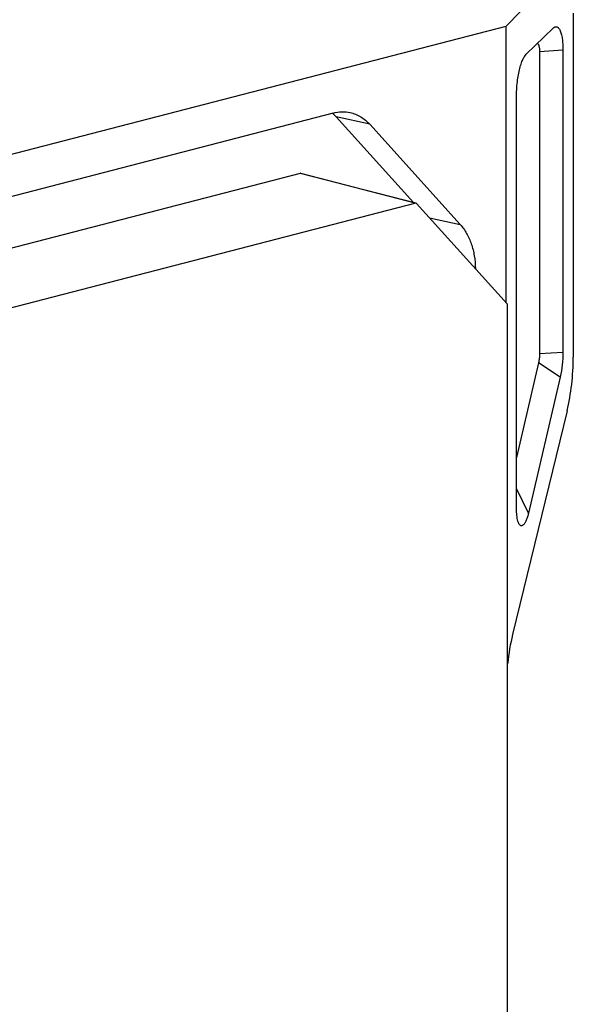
# Model space of a CAD drawing. Header units: millimetres. Extents: x 0 to 3905, y -1166 to 1110.
# Tile 111 of 155: x 2015 to 2039, y 676 to 718. Entities that reach past the tile are written whole.
import ezdxf

# ---------------------------------------------------------------- set-up
doc = ezdxf.new("R2010")
doc.units = ezdxf.units.MM
doc.header["$LTSCALE"] = 65.395
doc.layers.add('DE-13-001392DXF_CONTINUOUS_LINE', color=7, linetype='CONTINUOUS')

msp = doc.modelspace()

# ---------------------------------------------------------------- linework, layer by layer
at = {"layer": 'DE-13-001392DXF_CONTINUOUS_LINE'}
for p, q in [((2038.25, 720.341), (2036.14, 718.165)), ((2039.012, 718.713), (2039.012, 703.987)), ((1894.255, 681.443), (2036.14, 718.165)), ((2036.14, 706.308), (2036.14, 718.165)), ((2036.997, 716.966), (2038.151, 718.08)), ((2038.151, 718.08), (2038.156, 718.085)), ((2038.569, 717.132), (2037.565, 717.063)), ((2037.565, 717.063), (2037.565, 704.119)), ((2038.569, 717.132), (2038.569, 704.189)), ((2036.579, 697.481), (2036.579, 715.21)), ((2028.721, 714.44), (1901.674, 681.558)), ((2030.286, 713.959), (2028.846, 714.283)), ((2028.846, 714.283), (2032.168, 710.605)), ((2030.286, 713.959), (2034.17, 709.659)), ((2027.306, 711.857), (1900.26, 678.976)), ((2032.256, 710.576), (2027.306, 711.857)), ((2027.326, 711.858), (2032.276, 710.577)), ((2032.256, 710.576), (1905.21, 677.694)), ((2036.179, 706.264), (2032.295, 710.564)), ((2032.844, 709.957), (2034.17, 709.659)), ((2036.196, 601.293), (2036.196, 706.215)), ((2038.569, 704.189), (2037.565, 704.119)), ((2037.523, 703.742), (2036.579, 699.691)), ((2038.451, 703.132), (2037.523, 703.742)), ((2038.451, 703.132), (2037.092, 697.303)), ((2038.744, 701.688), (2036.408, 692.096)), ((2037.092, 697.303), (2036.579, 698.361))]:
    msp.add_line(p, q, dxfattribs=at)
msp.add_arc((2027.574, 713.146), 1.706, 48.4392, 48.977, dxfattribs=at)
for centre, start_param, end_param in [((2038.096, 703.129), -2.040748, -1.255854), ((2037.056, 690.655), 1.100845, 1.535708)]:
    msp.add_ellipse(centre, major_axis=(0.284, 3.021), ratio=0.28813, start_param=start_param, end_param=end_param, dxfattribs=at)
for points, knots in [([(2038.156, 718.085), (2038.166, 718.095), (2038.188, 718.112), (2038.223, 718.132), (2038.262, 718.142), (2038.303, 718.137), (2038.344, 718.117), (2038.383, 718.08), (2038.419, 718.028), (2038.452, 717.961), (2038.481, 717.879), (2038.517, 717.75), (2038.547, 717.571), (2038.565, 717.351), (2038.569, 717.204), (2038.569, 717.132)], [0, 0, 0, 0, 0.034305, 0.066974, 0.09819, 0.129709, 0.164711, 0.206377, 0.25702, 0.317552, 0.387935, 0.466888, 0.642648, 0.826348, 1, 1, 1, 1]), ([(2037.468, 717.421), (2037.484, 717.417), (2037.505, 717.395), (2037.523, 717.36), (2037.536, 717.322), (2037.548, 717.276), (2037.562, 717.188), (2037.565, 717.116), (2037.565, 717.063)], [0, 0, 0, 0, 0.128232, 0.2119, 0.312747, 0.435882, 0.587638, 1, 1, 1, 1]), ([(2036.579, 715.21), (2036.579, 715.377), (2036.593, 715.643), (2036.641, 716.002), (2036.696, 716.28), (2036.765, 716.527), (2036.84, 716.726), (2036.916, 716.869), (2036.971, 716.941), (2036.997, 716.966)], [0, 0, 0, 0, 0.274052, 0.434132, 0.592968, 0.736203, 0.853425, 0.940434, 1, 1, 1, 1]), ([(2028.705, 714.422), (2028.717, 714.411), (2028.766, 714.367), (2028.812, 714.32), (2028.846, 714.283)], [0, 0, 0, 0, 0.247295, 1, 1, 1, 1]), ([(2028.721, 714.44), (2028.842, 714.471), (2029.088, 714.508), (2029.336, 714.485), (2029.454, 714.459)], [0, 0, 0, 0, 0.508634, 1, 1, 1, 1]), ([(2029.454, 714.459), (2029.532, 714.442), (2029.686, 714.394), (2029.905, 714.285), (2030.108, 714.14), (2030.229, 714.023), (2030.286, 713.959)], [0, 0, 0, 0, 0.242905, 0.48849, 0.739954, 1, 1, 1, 1]), ([(2027.326, 711.858), (2027.321, 711.859), (2027.315, 711.859), (2027.308, 711.858), (2027.306, 711.857)], [0, 0, 0, 0, 0.741528, 1, 1, 1, 1]), ([(2032.276, 710.577), (2032.271, 710.578), (2032.264, 710.578), (2032.258, 710.577), (2032.256, 710.576)], [0, 0, 0, 0, 0.741619, 1, 1, 1, 1]), ([(2032.295, 710.564), (2032.294, 710.566), (2032.289, 710.571), (2032.281, 710.575), (2032.276, 710.577)], [0, 0, 0, 0, 0.261192, 1, 1, 1, 1]), ([(2034.17, 709.659), (2034.272, 709.546), (2034.457, 709.285), (2034.656, 708.831), (2034.782, 708.319), (2034.814, 707.958), (2034.818, 707.772)], [0, 0, 0, 0, 0.224991, 0.46713, 0.726244, 1, 1, 1, 1]), ([(2036.196, 706.215), (2036.196, 706.219), (2036.194, 706.237), (2036.188, 706.255), (2036.179, 706.264)], [0, 0, 0, 0, 0.276667, 1, 1, 1, 1]), ([(2037.565, 704.119), (2037.565, 704.055), (2037.558, 703.928), (2037.537, 703.802), (2037.523, 703.742)], [0, 0, 0, 0, 0.509303, 1, 1, 1, 1]), ([(2038.569, 704.189), (2038.569, 704.011), (2038.548, 703.656), (2038.491, 703.304), (2038.451, 703.132)], [0, 0, 0, 0, 0.500303, 1, 1, 1, 1]), ([(2036.638, 696.96), (2036.627, 696.997), (2036.608, 697.078), (2036.584, 697.252), (2036.579, 697.388), (2036.579, 697.481)], [0, 0, 0, 0, 0.223251, 0.471434, 1, 1, 1, 1]), ([(2037.092, 697.303), (2037.079, 697.248), (2037.051, 697.144), (2037, 697), (2036.95, 696.896), (2036.904, 696.831), (2036.871, 696.796), (2036.837, 696.772), (2036.803, 696.76), (2036.768, 696.762), (2036.736, 696.78), (2036.707, 696.809), (2036.669, 696.868), (2036.649, 696.922), (2036.638, 696.96)], [0, 0, 0, 0, 0.183976, 0.354598, 0.501041, 0.562398, 0.615114, 0.659546, 0.697617, 0.733115, 0.77101, 0.815315, 0.868033, 1, 1, 1, 1])]:
    msp.add_open_spline(points, degree=3, knots=knots, dxfattribs=at)

doc.saveas('drawing.dxf')
